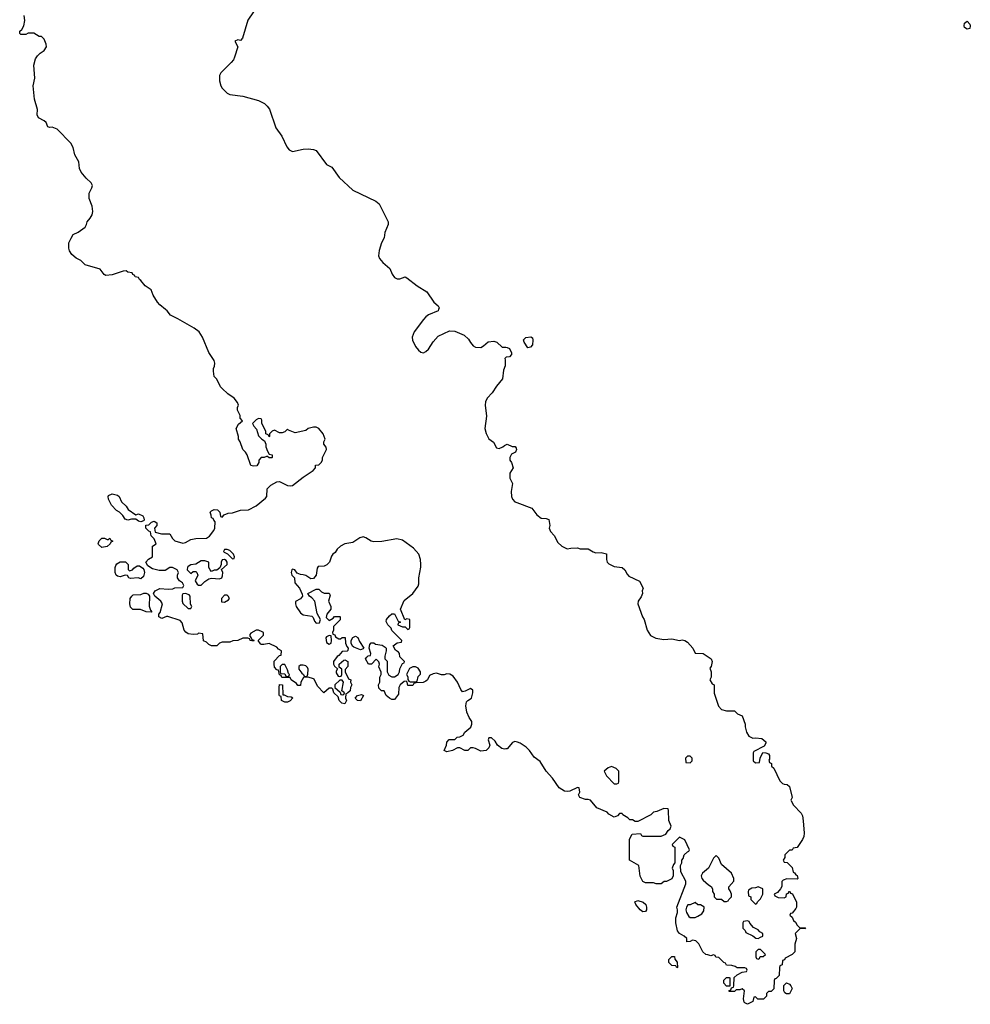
# Model space of a CAD drawing. Header units: inches. Extents: x 2380427 to 2580949, y 385907 to 546039.
# Tile 88 of 121: x 2486282 to 2493554, y 464688 to 472217. Entities that reach past the tile are written whole.
import ezdxf

# ---------------------------------------------------------------- set-up
doc = ezdxf.new("R2010")
doc.units = ezdxf.units.IN
doc.header["$MEASUREMENT"] = 0
for name, color, linetype in [('C4486', 7, 'Continuous'), ('C4487', 7, 'Continuous'), ('C4496', 7, 'Continuous'), ('C4497', 7, 'Continuous')]:
    doc.layers.add(name, color=color, linetype=linetype)

msp = doc.modelspace()

# ---------------------------------------------------------------- linework, layer by layer
at = {"layer": 'C4486', "color": 5, "elevation": 40}
for points in [[(2490000, 466640.5), (2489990, 466639), (2489970, 466645.2), (2489938, 466670), (2489920.4, 466700.4), (2489890, 466726), (2489870, 466726), (2489864.7, 466710), (2489878, 466670), (2489871, 466650), (2489850, 466629), (2489810, 466624), (2489770, 466644), (2489750, 466648.7), (2489730, 466648), (2489710, 466628), (2489686, 466630), (2489650, 466648), (2489630, 466648), (2489594, 466630), (2489550, 466618), (2489528.4, 466628.4), (2489548, 466670), (2489548.4, 466691.6), (2489567.3, 466712.7), (2489610, 466714), (2489628.4, 466731.6), (2489650, 466732), (2489673.6, 466746.4), (2489688, 466770), (2489732.5, 466807.5), (2489742, 466830), (2489742, 466850), (2489720.2, 466880.2), (2489703.1, 466923.1), (2489694, 466970), (2489700.2, 466999.8), (2489709, 467011), (2489738, 467030), (2489748.7, 467070), (2489748, 467090), (2489730, 467102), (2489690, 467082), (2489670, 467078), (2489656, 467096), (2489631.9, 467151.9), (2489597.5, 467197.5), (2489572.9, 467212.9), (2489550, 467215.3), (2489530, 467208), (2489510, 467208), (2489470, 467219), (2489444.5, 467215.5), (2489418, 467202), (2489402, 467170), (2489390, 467158), (2489368.4, 467148.4), (2489312.7, 467147.3), (2489298, 467142), (2489290, 467126), (2489250, 467126), (2489246, 467150), (2489238, 467158), (2489223.6, 467156.4), (2489192, 467130), (2489182, 467110), (2489179.6, 467060.4), (2489150, 467018), (2489130, 467018), (2489110, 467028), (2489086, 467050), (2489070, 467086), (2489050, 467086), (2489030, 467106), (2489028, 467130), (2489038, 467150), (2489038, 467190), (2489048, 467210), (2489047.3, 467227.3), (2489028.9, 467268.9), (2489035.3, 467290), (2489030, 467306), (2489010, 467326), (2488974, 467290), (2488950, 467288.7), (2488928, 467330), (2488936.4, 467343.6), (2488948.4, 467351.6), (2488966, 467354), (2488968, 467370), (2488955.3, 467410), (2488960.4, 467439.6), (2488970, 467452), (2488990, 467452), (2489002.8, 467442.8), (2489054, 467434), (2489078.8, 467418.8), (2489084.7, 467410), (2489084.7, 467390), (2489074, 467350), (2489074, 467330), (2489092, 467312), (2489092, 467230), (2489105.4, 467205.4), (2489130, 467192), (2489150, 467192), (2489178, 467210), (2489188.7, 467230), (2489190, 467254), (2489210, 467294), (2489222, 467298), (2489226, 467310), (2489190, 467346), (2489188, 467370), (2489180.4, 467380.4), (2489156.4, 467396.4), (2489138, 467430), (2489168.4, 467451.6), (2489202, 467458), (2489206, 467470), (2489130, 467546), (2489123.1, 467563.1), (2489097.2, 467590), (2489085.2, 467614.8), (2489088.7, 467630), (2489110, 467658), (2489130, 467674), (2489150, 467674), (2489178, 467618), (2489194, 467610), (2489178, 467602), (2489174, 467590), (2489210, 467574), (2489230, 467574), (2489250, 467554), (2489262, 467558), (2489266, 467570), (2489266, 467630), (2489244.7, 467635.3), (2489227.3, 467627.3), (2489195.3, 467710), (2489223.2, 467776.8), (2489289.2, 467830), (2489330, 467884.7), (2489335.6, 467904.4), (2489335.1, 467950), (2489351.6, 468030), (2489351.8, 468050), (2489347, 468090), (2489334.5, 468130), (2489295.3, 468175.3), (2489210, 468236.3), (2489166.6, 468246.6), (2489052.7, 468227.3), (2488990, 468224.8), (2488969.8, 468229.8), (2488930, 468255.8), (2488910, 468262), (2488884.8, 468255.2), (2488830, 468218.4), (2488770, 468209.3), (2488736, 468190), (2488710, 468168.7), (2488696.1, 468143.9), (2488678, 468130), (2488666.4, 468113.6), (2488651, 468070), (2488632.3, 468047.7), (2488610, 468039.3), (2488565.4, 468034.6), (2488558, 468022), (2488550.6, 467969.4), (2488530, 467944), (2488510, 467941.2), (2488470, 467966), (2488450, 467973.2), (2488430, 467974), (2488404.7, 467984.7), (2488386, 468010), (2488370, 468015.3), (2488364.7, 468010), (2488358, 467990), (2488364.7, 467970), (2488384.7, 467950), (2488386, 467910), (2488422, 467870), (2488443.6, 467823.6), (2488444.7, 467810), (2488430, 467788), (2488392.7, 467767.3), (2488392, 467750), (2488398, 467730), (2488430, 467681), (2488450, 467667.3), (2488516.8, 467656.8), (2488526.8, 467646.8), (2488536.9, 467616.9), (2488550, 467602), (2488574.6, 467605.4), (2488582, 467630), (2488556.5, 467676.5), (2488539, 467770), (2488517.2, 467797.2), (2488498, 467810), (2488486, 467830), (2488550, 467862), (2488570, 467862), (2488590, 467842), (2488610, 467832), (2488650, 467831.3), (2488656.9, 467816.9), (2488644.7, 467770), (2488662, 467730), (2488662, 467710), (2488631.3, 467670), (2488626.4, 467646.4), (2488650, 467622), (2488680.4, 467639.6), (2488690, 467654), (2488730, 467654), (2488734, 467650), (2488732.7, 467627.3), (2488683.6, 467576.4), (2488682, 467550), (2488674, 467530), (2488678, 467518), (2488692, 467512), (2488698, 467498), (2488723.6, 467483.6), (2488736.4, 467483.6), (2488750, 467494), (2488772.7, 467492.7), (2488774, 467450), (2488783.6, 467423.6), (2488794, 467410), (2488792.7, 467392.7), (2488787.3, 467387.3), (2488750, 467386), (2488723.6, 467356.4), (2488710, 467348), (2488682, 467310), (2488682, 467290), (2488690, 467274), (2488714, 467254), (2488703.6, 467236.4), (2488703.6, 467223.6), (2488718, 467198), (2488730, 467194), (2488742, 467198), (2488746, 467210), (2488746, 467250), (2488726, 467266), (2488726, 467290), (2488760.4, 467319.6), (2488770, 467322), (2488792, 467308), (2488792, 467270), (2488772.7, 467247.3), (2488772, 467230), (2488798, 467178), (2488814, 467170), (2488812, 467150), (2488822, 467130), (2488812, 467110), (2488810, 467086), (2488790, 467066), (2488778, 467062), (2488774, 467030), (2488782, 467010), (2488770, 466986), (2488746, 466990), (2488726, 467010), (2488718, 467038), (2488686, 467070), (2488678, 467098), (2488670, 467106), (2488650, 467106), (2488608.9, 467068.9), (2488560.2, 467120.2), (2488535.3, 467175.3), (2488530, 467178), (2488490, 467188.7), (2488452.7, 467187.3), (2488432, 467150), (2488430, 467126), (2488410, 467126), (2488400.4, 467140.4), (2488358, 467170), (2488350, 467186), (2488287.3, 467187.3), (2488282, 467202), (2488268.4, 467208.4), (2488262, 467242), (2488250, 467246), (2488230, 467266), (2488228, 467290), (2488229, 467311), (2488270, 467354), (2488282, 467358), (2488286, 467390), (2488263.1, 467403.1), (2488250, 467418), (2488190, 467448), (2488150, 467438), (2488130, 467438), (2488123.1, 467443.1), (2488106, 467470), (2488146, 467510), (2488146, 467530), (2488136.4, 467536.4), (2488110, 467548), (2488090, 467548), (2488050, 467526), (2488043.6, 467516.4), (2488042, 467502), (2488054, 467490), (2488058, 467478), (2488072.7, 467472.7), (2488070, 467466), (2488046, 467470), (2488042, 467482), (2488028, 467488), (2487990, 467488.7), (2487950, 467469), (2487911.6, 467468.4), (2487890, 467458), (2487830, 467458), (2487811.1, 467448.9), (2487790, 467428.7), (2487750, 467428), (2487730, 467438), (2487710, 467458), (2487687.3, 467467.3), (2487682, 467522), (2487650, 467526), (2487642, 467518), (2487610, 467515.3), (2487570, 467522), (2487552.9, 467532.9), (2487539, 467550), (2487524.7, 467604.7), (2487510, 467622), (2487414.6, 467654.6), (2487405.4, 467654.6), (2487370, 467638), (2487346, 467650), (2487346, 467670), (2487356.4, 467683.6), (2487375.3, 467750), (2487362, 467770), (2487315.3, 467810), (2487306, 467830), (2487318, 467850), (2487353.6, 467866.4), (2487417.2, 467862.8), (2487454.6, 467865.4), (2487470, 467872), (2487530, 467874), (2487538, 467890), (2487528, 467910), (2487505.2, 467925.2), (2487488.7, 467950), (2487488, 467970), (2487498, 467990), (2487486, 468010), (2487450, 468028), (2487430, 468028), (2487394.8, 468005.2), (2487350, 468004), (2487298, 468018), (2487262, 468042), (2487246, 468070), (2487268, 468092), (2487298, 468110), (2487298, 468190), (2487326, 468210), (2487310, 468246), (2487288, 468270), (2487282, 468302), (2487270, 468306), (2487246, 468330), (2487247.3, 468352.7), (2487270, 468354), (2487290, 468374), (2487310, 468382), (2487332, 468370), (2487331.6, 468348.4), (2487314, 468330), (2487318, 468298), (2487366, 468286), (2487430, 468284.7), (2487451, 468250), (2487470, 468231), (2487530, 468214.8), (2487550, 468218.8), (2487590, 468241), (2487629.1, 468250.9), (2487710, 468252), (2487732.9, 468267.1), (2487768, 468310), (2487775.3, 468330), (2487778, 468378), (2487766, 468390), (2487762, 468402), (2487748.4, 468408.4), (2487747.3, 468427.3), (2487738, 468450), (2487750, 468462), (2487770, 468471.3), (2487794, 468470), (2487812, 468450), (2487818, 468418), (2487830, 468414), (2487846, 468430), (2487876.5, 468443.5), (2487910, 468446.8), (2487970, 468467.7), (2488031.5, 468468.5), (2488090, 468500.5), (2488162.7, 468557.3), (2488172.7, 468570), (2488176, 468630), (2488203, 468657), (2488250, 468684), (2488270, 468684.9), (2488330, 468654.4), (2488350, 468652), (2488370, 468655.8), (2488450, 468719.3), (2488528, 468770), (2488546, 468790), (2488546, 468810), (2488570, 468812), (2488588, 468830), (2488598, 468850), (2488598, 468870), (2488628, 468930), (2488627.3, 468947.3), (2488608.7, 468970), (2488609, 468990), (2488619, 469010), (2488603.7, 469050), (2488570, 469092), (2488550, 469100.7), (2488530, 469101.6), (2488488.1, 469091.9), (2488470, 469075.3), (2488390, 469059), (2488338, 469078), (2488330, 469086), (2488310, 469066), (2488290, 469058), (2488270, 469058), (2488230, 469078), (2488214, 469070), (2488194, 469050), (2488194, 469030), (2488190, 469028), (2488182, 469042), (2488166, 469050), (2488166, 469070), (2488135.3, 469130), (2488135.3, 469155.3), (2488130, 469166), (2488110, 469168), (2488090, 469158), (2488062, 469130), (2488072, 469110), (2488094, 469086), (2488110, 469034), (2488134, 469010), (2488156, 468996), (2488164.7, 468970), (2488164.7, 468950), (2488176.9, 468916.9), (2488190, 468894), (2488214, 468890), (2488214, 468870), (2488210, 468866), (2488190, 468866), (2488178, 468878), (2488170, 468878), (2488151.6, 468868.4), (2488130, 468868), (2488112, 468850), (2488112, 468830), (2488095.3, 468804.7), (2488070, 468802), (2488050, 468808.7), (2488021.2, 468890), (2488010, 468908.7), (2487988.7, 468930), (2487968.7, 468990), (2487955.3, 469010), (2487955.3, 469030), (2487939, 469090), (2487955.3, 469124.7), (2487986, 469150), (2487968.7, 469168.7), (2487969, 469190), (2487949.2, 469230), (2487949.1, 469250.9), (2487955.3, 469270), (2487949, 469290), (2487923.2, 469323.2), (2487874.8, 469354.8), (2487830, 469396), (2487818, 469410), (2487790, 469468), (2487770, 469488), (2487764, 469530), (2487764, 469550), (2487772.3, 469567.7), (2487775.1, 469590), (2487769.3, 469610), (2487730, 469673.2), (2487680.9, 469790), (2487656, 469830), (2487617.2, 469857.2), (2487492.3, 469930), (2487436.9, 469956.9), (2487409.3, 469990), (2487397.4, 470000)], [(2489485.3, 470000), (2489482, 469990), (2489410, 469960.9), (2489390, 469945.1), (2489370, 469925.1), (2489298.5, 469830), (2489284.7, 469790), (2489287.1, 469767.1), (2489310, 469718.8), (2489333.4, 469690), (2489350, 469675.5), (2489370, 469670.5), (2489390, 469679.3), (2489410, 469696.3), (2489446.2, 469753.8), (2489483.8, 469796.2), (2489570, 469838.8), (2489610, 469834.8), (2489683.4, 469803.4), (2489715.1, 469775.1), (2489730, 469747.3), (2489750, 469724), (2489770, 469714), (2489809, 469711), (2489830, 469722), (2489865.6, 469754.4), (2489910, 469758), (2489932, 469750), (2489972.7, 469712.7), (2490000, 469711.7)], [(2490000, 469633.4), (2489992.7, 469627.3), (2489996.9, 469616.9), (2489994.8, 469570), (2489982, 469538), (2489974.8, 469470), (2489930, 469414), (2489896.7, 469363.3), (2489858, 469322), (2489845.1, 469294.9), (2489843.8, 469270), (2489854, 469186), (2489840.7, 469090), (2489850, 469052), (2489870, 469011.3), (2489906.8, 468986.8), (2489930, 468942), (2489950, 468938), (2489978, 468950), (2489990, 468962), (2490000, 468966.7)]]:
    msp.add_lwpolyline(points, dxfattribs=at)
for points in [[(2487170, 468432), (2487190, 468438), (2487223.6, 468423.6), (2487232.7, 468407.3), (2487234, 468390), (2487230, 468386), (2487210, 468378), (2487190, 468382), (2487170, 468398), (2487136.4, 468396.4), (2487110, 468389), (2487090, 468398), (2487070, 468426), (2487046, 468450), (2487023.1, 468463.1), (2486984.7, 468504.7), (2486962, 468550), (2486958, 468570), (2486962, 468578), (2486988.7, 468591.3), (2487030, 468582), (2487042, 468570), (2487062, 468530), (2487096.9, 468496.9), (2487111.6, 468471.6)], [(2486950, 468242), (2486958, 468242), (2486971.6, 468251.6), (2486978, 468238), (2486994, 468230), (2486978, 468222), (2486974, 468210), (2486950, 468188), (2486910, 468182), (2486884.7, 468204.7), (2486882, 468210), (2486889.1, 468230.9), (2486910, 468252), (2486930, 468252)], [(2487870, 468166), (2487850, 468166), (2487842, 468150), (2487845.4, 468145.4), (2487872.7, 468132.7), (2487910, 468094), (2487922, 468098), (2487926, 468110), (2487918, 468130), (2487890, 468158)], [(2487122, 468002), (2487146, 468010), (2487156.4, 468023.6), (2487180.4, 468039.6), (2487199.6, 468039.6), (2487223.6, 468023.6), (2487232, 468012), (2487238, 467990), (2487230, 467958), (2487210, 467942), (2487188.4, 467948.4), (2487130, 467944), (2487118, 467950), (2487108, 467968), (2487090, 467968.7), (2487050, 467957.2), (2487030, 467961.2), (2487021.2, 467970), (2487012.7, 467990), (2487012.7, 468027.3), (2487017.2, 468042.8), (2487025.2, 468054.8), (2487050, 468071.3), (2487091.6, 468071.6), (2487111.6, 468051.6), (2487112.7, 468012.7)], [(2487850, 468088), (2487830, 468086), (2487822, 468070), (2487822, 468050), (2487814, 468026), (2487791.3, 468008.7), (2487770, 468008.7), (2487750, 467998), (2487738, 468010), (2487728.9, 468028.9), (2487728, 468068), (2487699.3, 468079.3), (2487670, 468079), (2487630, 468053.2), (2487590, 468048), (2487570, 468035.3), (2487564.7, 468030), (2487562, 468010), (2487590, 467982), (2487610, 467998), (2487630, 467998), (2487638, 467990), (2487644.7, 467970), (2487625.4, 467925.4), (2487639.6, 467899.6), (2487650, 467892), (2487670, 467892), (2487698, 467922), (2487730, 467941), (2487750, 467946), (2487810, 467941), (2487828, 467950), (2487834.6, 467965.4), (2487835.3, 467990), (2487826, 468014), (2487868, 468050), (2487868, 468070), (2487860.4, 468080.4)], [(2487290, 467686), (2487250, 467688), (2487207.3, 467707.3), (2487147.3, 467707.3), (2487130, 467726), (2487124, 467750), (2487126, 467790), (2487139, 467810), (2487150, 467818.8), (2487210, 467822.8), (2487231.6, 467831.6), (2487250, 467832), (2487264.7, 467824.7), (2487274, 467810), (2487272.7, 467732.7), (2487282, 467702), (2487294, 467690)], [(2487550, 467828), (2487530, 467826), (2487524.7, 467815.3), (2487524.7, 467770), (2487530, 467754), (2487570, 467714), (2487590, 467714), (2487598, 467730), (2487588, 467748), (2487586, 467810), (2487578, 467818)], [(2487870, 467815.3), (2487850, 467815.3), (2487824.7, 467790), (2487824.7, 467764.7), (2487850, 467762), (2487880.4, 467779.6), (2487888, 467790), (2487878, 467810)], [(2488650, 467508), (2488630, 467498), (2488624.7, 467490), (2488630, 467454), (2488650, 467442), (2488666, 467450), (2488668, 467470), (2488666, 467506)], [(2488890, 467398), (2488838, 467418), (2488827.3, 467427.3), (2488818, 467450), (2488818, 467470), (2488830, 467494), (2488850, 467502), (2488870, 467492), (2488882, 467462), (2488914, 467410), (2488910, 467406)], [(2488310, 467286), (2488290, 467286), (2488274, 467270), (2488274, 467230), (2488278, 467218), (2488310, 467214), (2488318, 467198), (2488330, 467194), (2488342, 467198), (2488346, 467210), (2488338, 467218), (2488330, 467246)], [(2488450, 467282), (2488430, 467282), (2488418, 467270), (2488418, 467250), (2488439.6, 467219.6), (2488454, 467210), (2488458, 467198), (2488470, 467194), (2488482, 467198), (2488487.3, 467212.7), (2488488.7, 467250), (2488483.1, 467263.1), (2488470, 467275.3)], [(2489310, 467268), (2489290, 467268), (2489264.7, 467255.3), (2489242, 467210), (2489251.1, 467191.1), (2489252, 467172), (2489258, 467158), (2489270, 467154), (2489310, 467154), (2489322, 467158), (2489330, 467194), (2489347.3, 467212.7), (2489348, 467230), (2489330, 467258)], [(2488750, 467166), (2488730, 467166), (2488694, 467130), (2488694, 467110), (2488734, 467074), (2488738, 467058), (2488750, 467054), (2488762, 467058), (2488766, 467070), (2488746, 467086), (2488758, 467150)], [(2488294, 467054), (2488306, 467054), (2488330, 467042), (2488359.6, 467039.6), (2488372.7, 467032.7), (2488350, 467008), (2488330, 466998), (2488310, 466998), (2488286, 467010), (2488282, 467042), (2488270, 467046), (2488267.3, 467052.7), (2488266, 467110), (2488270, 467134), (2488292, 467132)], [(2488890, 467008), (2488866, 467010), (2488848, 467030), (2488866, 467050), (2488898, 467058), (2488912, 467050)]]:
    msp.add_lwpolyline(points, close=True, dxfattribs=at)
at = {"layer": 'C4487', "color": 5, "elevation": 40}
for points in [[(2487397.4, 470000), (2487355.3, 470035.3), (2487337.5, 470057.5), (2487302, 470110), (2487288, 470150), (2487240.7, 470180.7), (2487210, 470222), (2487198, 470230), (2487190, 470246), (2487166, 470250), (2487162, 470262), (2487147.3, 470267.3), (2487142, 470282), (2487110, 470286), (2487095.3, 470295.3), (2487074.6, 470294.6), (2486990, 470265.2), (2486941.2, 470261.2), (2486928.9, 470268.9), (2486898, 470310), (2486782.7, 470342.7), (2486750, 470375.3), (2486712.9, 470392.9), (2486681.2, 470421.2), (2486662, 470450), (2486659, 470470), (2486659, 470510), (2486674.6, 470545.4), (2486690, 470574), (2486730, 470592), (2486782, 470630), (2486794, 470650), (2486798, 470670), (2486822, 470698), (2486836.2, 470723.8), (2486840.9, 470750), (2486837.2, 470790), (2486813.2, 470850), (2486813.2, 470870), (2486814, 470890), (2486834, 470930), (2486839, 470950), (2486829, 470970), (2486790, 471004), (2486751.5, 471051.5), (2486740.1, 471080.1), (2486734.3, 471130), (2486702.9, 471182.9), (2486690, 471239), (2486673.5, 471273.5), (2486570, 471380.5), (2486530, 471394.7), (2486510, 471392.3), (2486497.2, 471397.2), (2486483.7, 471430), (2486470, 471443.7), (2486426.3, 471466.3), (2486415.1, 471490), (2486419.5, 471530), (2486394.3, 471610), (2486385.6, 471710), (2486397.2, 471770), (2486389.7, 471870), (2486403, 471917), (2486418.5, 471941.5), (2486438.5, 471961.5), (2486470, 471982.4), (2486487.3, 472010), (2486485.1, 472030), (2486470, 472068.7), (2486450, 472088), (2486430, 472088), (2486390, 472114), (2486347.1, 472112.9), (2486330, 472104), (2486290, 472104), (2486282, 472110), (2486284, 472130), (2486297.2, 472142.8), (2486313.2, 472170), (2486321.2, 472210), (2486315.3, 472250)], [(2488070, 472278), (2488026.4, 472213.6), (2487985.4, 472074.6), (2487970, 472058), (2487950, 472062), (2487927.7, 472052.3), (2487951, 472010), (2487926, 471930), (2487916.4, 471910), (2487899.5, 471890), (2487820.4, 471810), (2487811.7, 471790), (2487810.3, 471749.7), (2487820.8, 471710), (2487830, 471694.4), (2487870, 471656), (2487890, 471644), (2487990, 471632.6), (2488110, 471598.3), (2488155.2, 471575.2), (2488176.3, 471556.3), (2488191.9, 471531.9), (2488240.9, 471390), (2488286.7, 471326.7), (2488325.5, 471245.5), (2488342.7, 471222.7), (2488370, 471209.2), (2488450, 471226.4), (2488490, 471230.2), (2488530, 471225.2), (2488550, 471215.5), (2488628.5, 471110), (2488670.3, 471090), (2488727.2, 471010), (2488830, 470912.6), (2489007.3, 470830), (2489033, 470810), (2489100.4, 470670), (2489100.3, 470650), (2489075.6, 470590), (2489070.3, 470550), (2489048.7, 470511.3), (2489031.6, 470451.5), (2489027.6, 470410), (2489035.2, 470390), (2489059, 470359), (2489114.2, 470314.2), (2489132.2, 470270), (2489150, 470244.9), (2489170, 470234.4), (2489190, 470234.4), (2489230, 470250.7), (2489243.4, 470243.4), (2489322.8, 470182.7), (2489395.8, 470135.8), (2489450, 470058), (2489482, 470030), (2489490, 470014), (2489485.3, 470000)]]:
    msp.add_lwpolyline(points, dxfattribs=at)
at = {"layer": 'C4496', "color": 5, "elevation": 40}
for points in [[(2490170, 469708.7), (2490141.2, 469750), (2490135.3, 469770), (2490153.6, 469786.4), (2490192, 469792), (2490203.6, 469783.6), (2490207.1, 469767.1), (2490204, 469730), (2490190, 469713.2)], [(2491410, 466586), (2491390, 466586), (2491374, 466570), (2491378, 466538), (2491410, 466534), (2491426, 466550), (2491426, 466570)], [(2490810, 466506), (2490783.6, 466496.4), (2490754, 466470), (2490770, 466434), (2490830, 466374), (2490850, 466374), (2490862, 466378), (2490866, 466390), (2490866, 466470), (2490846, 466490)], [(2491610, 465826), (2491590, 465806), (2491550, 465728), (2491504.7, 465690), (2491496, 465670), (2491501, 465650), (2491510, 465638), (2491550, 465602), (2491572, 465590), (2491582, 465570), (2491582, 465550), (2491594, 465530), (2491594, 465510), (2491612.7, 465492.7), (2491650, 465492), (2491670, 465474), (2491690, 465474), (2491702, 465478), (2491706, 465490), (2491726, 465510), (2491726, 465530), (2491716.4, 465556.4), (2491706, 465570), (2491707.3, 465587.3), (2491746, 465630), (2491746, 465650), (2491728, 465690), (2491650, 465758), (2491630, 465806)], [(2491930, 465586), (2491910, 465578), (2491883.6, 465576.4), (2491858, 465562), (2491854, 465550), (2491858, 465518), (2491874, 465510), (2491874, 465490), (2491910, 465454), (2491922, 465458), (2491927.3, 465472.7), (2491950, 465494), (2491966, 465530), (2491966, 465570)], [(2491050, 465395.3), (2491028.7, 465410), (2490995.3, 465450), (2490988.9, 465471.1), (2491010, 465482), (2491052, 465470), (2491070.9, 465450.9), (2491078, 465430), (2491078, 465410), (2491070, 465398)], [(2491450, 465466), (2491411.1, 465448.9), (2491392, 465448), (2491382, 465430), (2491378, 465410), (2491382, 465390), (2491399.6, 465359.6), (2491410, 465352), (2491450, 465352), (2491470, 465362), (2491500.4, 465379.6), (2491516.4, 465403.6), (2491518, 465430), (2491514.6, 465434.6), (2491490, 465448), (2491470, 465448)], [(2491850, 465326), (2491818, 465322), (2491814, 465310), (2491814, 465270), (2491832.7, 465252.7), (2491838, 465238), (2491891.6, 465211.6), (2491912.7, 465192.7), (2491930, 465192), (2491950, 465202), (2491966, 465210), (2491966, 465230), (2491943.1, 465243.1), (2491930, 465258), (2491896.4, 465276.4), (2491867.3, 465307.3), (2491862, 465322)], [(2491950, 465106), (2491930, 465106), (2491914, 465090), (2491914, 465050), (2491918, 465038), (2491930, 465034), (2491942, 465038), (2491947.3, 465052.7), (2491970, 465054), (2491986, 465070)], [(2491310, 464966), (2491302, 464982), (2491270, 464986), (2491248.7, 465008.7), (2491248.7, 465030), (2491270, 465054), (2491290, 465054), (2491292.7, 465032.7), (2491312, 465010), (2491314, 464970)], [(2491690, 464826), (2491668, 464850), (2491668.4, 464871.6), (2491690, 464894), (2491710, 464894), (2491714, 464890), (2491714, 464826), (2491710, 464826)], [(2492148.4, 464768.4), (2492136.4, 464776.4), (2492128, 464790), (2492128.4, 464831.6), (2492148.4, 464851.6), (2492170, 464842), (2492182, 464830), (2492191.3, 464810), (2492170, 464768.7)]]:
    msp.add_lwpolyline(points, close=True, dxfattribs=at)
for points in [[(2490000, 469711.7), (2490010, 469711.3), (2490030, 469702), (2490044.7, 469670), (2490043.6, 469656.4), (2490030, 469638), (2490003.6, 469636.4), (2490000, 469633.4)], [(2490000, 468966.7), (2490010, 468971.3), (2490050, 468952), (2490072, 468952), (2490079.6, 468939.6), (2490082, 468930), (2490074, 468910), (2490045.4, 468894.6), (2490032, 468870), (2490032, 468850), (2490044.7, 468830), (2490056, 468790), (2490031.1, 468748.9), (2490031, 468710), (2490051, 468670), (2490042, 468610), (2490043.8, 468570), (2490050.7, 468550), (2490070, 468530.7), (2490083.9, 468523.9), (2490201, 468481), (2490238, 468430), (2490270, 468404.7), (2490310, 468402), (2490330, 468394), (2490338, 468350), (2490332, 468330), (2490343.6, 468303.6), (2490370, 468272), (2490398.5, 468218.5), (2490430, 468191), (2490470, 468171), (2490496.9, 468176.9), (2490550, 468178), (2490570, 468171), (2490630, 468170.7), (2490668.1, 468148.1), (2490690, 468140.7), (2490730, 468142.8), (2490770, 468131.3), (2490770.8, 468090), (2490777.3, 468070), (2490790, 468054.8), (2490830, 468035.5), (2490890, 468026.8), (2490910, 468011), (2490930, 467976), (2490942.8, 467962.8), (2491023.6, 467923.6), (2491051.3, 467870), (2491044.7, 467850), (2491046, 467830), (2491035.9, 467804.1), (2491014, 467770), (2491010.7, 467750), (2491046, 467650), (2491058.8, 467630), (2491082.8, 467550), (2491108.1, 467508.1), (2491148.1, 467488.1), (2491210, 467477.3), (2491270, 467482.8), (2491330, 467471), (2491350, 467474), (2491370, 467470.8), (2491390, 467456), (2491432, 467410), (2491450, 467374), (2491510, 467371.3), (2491570.7, 467330.7), (2491578, 467310), (2491571.3, 467270), (2491562, 467258), (2491570.9, 467230.9), (2491571.3, 467210), (2491571.3, 467188.7), (2491562, 467170), (2491578, 467138), (2491594, 467130), (2491594, 467066), (2491627.9, 466967.9), (2491650, 466942.8), (2491690, 466931), (2491751.1, 466931.1), (2491774, 466910), (2491810, 466894), (2491831.3, 466830), (2491831.3, 466810), (2491842, 466770), (2491859.6, 466739.6), (2491890, 466722), (2491910, 466724.7), (2491959.6, 466719.6), (2491990, 466694), (2491990, 466686), (2491976.9, 466663.1), (2491898, 466622), (2491894, 466610), (2491894, 466550), (2491910, 466534), (2491942, 466538), (2491946, 466570), (2491967.3, 466612.7), (2491990, 466612), (2492010, 466602), (2492018, 466590), (2492018, 466562), (2492014, 466554), (2492018, 466538), (2492034, 466530), (2492034, 466510), (2492050, 466494), (2492096.9, 466396.9), (2492116.9, 466376.9), (2492130, 466371.3), (2492154, 466370), (2492170, 466354), (2492191.3, 466270), (2492182, 466250), (2492183.6, 466243.6), (2492202, 466210), (2492258.8, 466150), (2492270.4, 466130), (2492276.3, 466090), (2492283.5, 465996.5), (2492281, 465970), (2492270, 465948), (2492230, 465886), (2492198, 465882), (2492190, 465866), (2492170, 465866), (2492134, 465830), (2492134, 465810), (2492122, 465790), (2492130, 465774), (2492152.7, 465772.7), (2492190, 465734), (2492198, 465698), (2492210, 465694), (2492218, 465678), (2492230, 465674), (2492234, 465650), (2492230, 465646), (2492150, 465648), (2492123.6, 465636.4), (2492112.7, 465627.3), (2492112, 465590), (2492102, 465570), (2492078, 465542), (2492054, 465530), (2492058, 465518), (2492083.6, 465503.6), (2492130, 465502), (2492146, 465510), (2492148.4, 465531.6), (2492162, 465538), (2492166, 465550), (2492171.6, 465551.6), (2492178, 465538), (2492192.7, 465532.7), (2492224.7, 465470), (2492224.7, 465430), (2492219.8, 465420.2), (2492190, 465386), (2492178, 465382), (2492174, 465370), (2492190, 465354), (2492202, 465330), (2492216.9, 465316.9), (2492230, 465294), (2492250, 465274), (2492290, 465274), (2492294, 465270), (2492290, 465266), (2492252.7, 465267.3), (2492214, 465230), (2492224.7, 465190), (2492211.6, 465148.4), (2492211, 465089), (2492190, 465068), (2492138, 465042), (2492132.7, 465027.3), (2492118, 465022), (2492114, 464990), (2492098, 464982), (2492094, 464970), (2492091.6, 464908.4), (2492070, 464886), (2492058, 464882), (2492054, 464870), (2492050, 464806), (2492030, 464786), (2492010, 464786), (2491994, 464770), (2491994, 464750), (2491971.6, 464728.4), (2491928, 464728), (2491910, 464746), (2491898, 464742), (2491891.6, 464708.4), (2491850, 464688), (2491830, 464698), (2491824, 464704), (2491818, 464730), (2491826, 464790), (2491810, 464806), (2491790, 464798), (2491762, 464798), (2491750, 464786), (2491710, 464786), (2491706, 464790), (2491722, 464798), (2491726, 464814), (2491742, 464818), (2491746, 464830), (2491747.3, 464892.7), (2491770, 464914), (2491810, 464934), (2491842, 464938), (2491846, 464950), (2491842, 464962), (2491830, 464966), (2491770, 464966), (2491756.4, 464976.4), (2491730, 464986), (2491688.4, 464988.4), (2491682, 465002), (2491667.3, 465007.3), (2491630, 465046), (2491607.3, 465047.3), (2491602, 465062), (2491590, 465066), (2491570, 465058), (2491547.3, 465067.3), (2491530, 465068), (2491508, 465090), (2491478, 465150), (2491454.6, 465174.6), (2491430, 465178), (2491410, 465168), (2491386, 465166), (2491386, 465190), (2491366, 465210), (2491328.9, 465228.9), (2491315.3, 465250), (2491302, 465310), (2491302, 465350), (2491315.3, 465390), (2491315.3, 465410), (2491309.2, 465430), (2491378, 465610), (2491378, 465630), (2491340.4, 465700.4), (2491338, 465750), (2491346, 465770), (2491346, 465790), (2491356.4, 465803.6), (2491366, 465830), (2491390, 465854), (2491402, 465858), (2491406, 465870), (2491370, 465946), (2491330, 465966), (2491274, 465910), (2491278, 465898), (2491294, 465890), (2491294, 465770), (2491283.6, 465756.4), (2491274, 465730), (2491282, 465710), (2491282, 465670), (2491270, 465648), (2491230, 465628), (2491212.7, 465627.3), (2491190, 465608), (2491151.6, 465608.4), (2491130, 465618), (2491070, 465618), (2491050, 465626), (2491028.4, 465668.4), (2491018, 465750), (2490948, 465790), (2490948, 465950), (2490968, 465990), (2491030, 465994), (2491038, 465978), (2491050, 465974), (2491190, 465974), (2491226, 465990), (2491243.1, 466016.9), (2491258, 466030), (2491266, 466050), (2491247.3, 466092.7), (2491246, 466170), (2491242, 466182), (2491210, 466186), (2491156.9, 466163.1), (2491130, 466158), (2491110, 466138), (2491010, 466086), (2490990, 466086), (2490970, 466098), (2490950, 466098), (2490933.6, 466113.6), (2490896.4, 466136.4), (2490890, 466146), (2490870, 466146), (2490854, 466130), (2490830, 466118), (2490790, 466142), (2490776, 466156), (2490698, 466190), (2490648.9, 466248.9), (2490630, 466255.3), (2490610, 466255.3), (2490568, 466270), (2490558, 466290), (2490566, 466310), (2490562, 466342), (2490550, 466346), (2490490, 466318), (2490470, 466315.3), (2490450, 466319), (2490410, 466344), (2490357, 466417), (2490309.6, 466469.6), (2490263.9, 466543.9), (2490218.6, 466578.6), (2490182.7, 466630), (2490155.3, 466655.3), (2490110, 466686), (2490090, 466693.2), (2490070, 466697.2), (2490052, 466690), (2490010, 466642), (2490000, 466640.5)]]:
    msp.add_lwpolyline(points, dxfattribs=at)
at = {"layer": 'C4497', "color": 5, "elevation": 40}
msp.add_lwpolyline([(2493530, 472144), (2493510, 472158), (2493506.6, 472170), (2493509.5, 472190.5), (2493530, 472204.7), (2493550, 472182), (2493554, 472170), (2493550, 472149)], close=True, dxfattribs=at)

doc.saveas('drawing.dxf')
